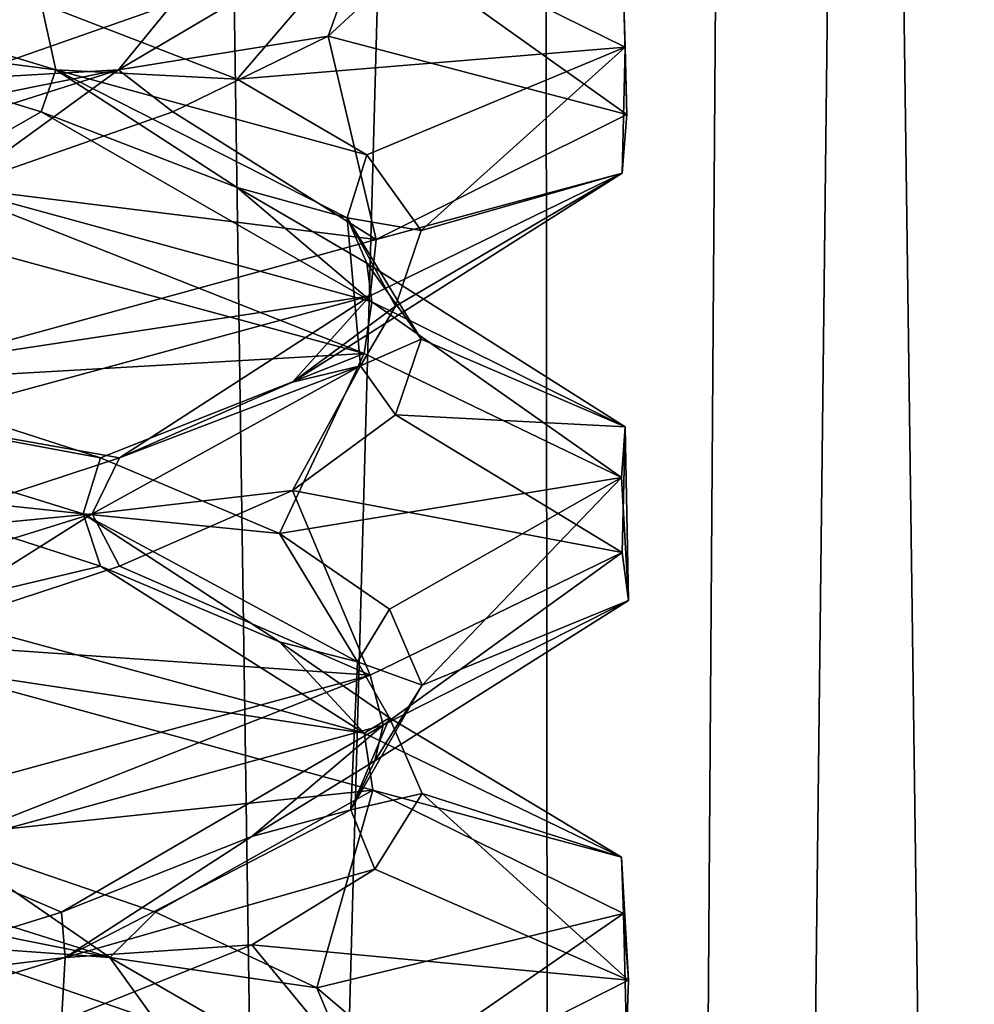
# Model space of a CAD drawing. Header units: millimetres. Extents: x -36.5 to 36.5, y -8.8 to 41.6.
# Tile 187 of 256: x 0.8 to 1.9, y 20.6 to 21.7. Entities that reach past the tile are written whole.
import ezdxf

# ---------------------------------------------------------------- set-up
doc = ezdxf.new("R2010")
doc.units = ezdxf.units.MM
doc.header["$LTSCALE"] = 65.185185
for name, color, linetype in [('160', 7, 'CONTINUOUS'), ('181', 7, 'CONTINUOUS'), ('182', 7, 'CONTINUOUS'), ('183', 7, 'CONTINUOUS'), ('193', 7, 'CONTINUOUS'), ('194', 7, 'CONTINUOUS'), ('195', 7, 'CONTINUOUS'), ('20', 7, 'CONTINUOUS'), ('205', 7, 'CONTINUOUS'), ('206', 7, 'CONTINUOUS'), ('207', 7, 'CONTINUOUS'), ('21', 7, 'CONTINUOUS'), ('22', 7, 'CONTINUOUS'), ('226', 7, 'CONTINUOUS'), ('227', 7, 'CONTINUOUS'), ('228', 7, 'CONTINUOUS'), ('32', 7, 'CONTINUOUS'), ('321', 7, 'CONTINUOUS'), ('33', 7, 'CONTINUOUS'), ('34', 7, 'CONTINUOUS'), ('44', 7, 'CONTINUOUS'), ('45', 7, 'CONTINUOUS'), ('46', 7, 'CONTINUOUS'), ('548', 7, 'CONTINUOUS'), ('553', 7, 'CONTINUOUS'), ('65', 7, 'CONTINUOUS'), ('66', 7, 'CONTINUOUS'), ('67', 7, 'CONTINUOUS')]:
    doc.layers.add(name, color=color, linetype=linetype)

msp = doc.modelspace()

# ---------------------------------------------------------------- linework, layer by layer
at = {"layer": '160', "color": 7, "linetype": 'Continuous'}
for points in [[(1.4612, 21.7726, 10.6609), (1.463, 21.7084, 10.6689), (1.1709, 21.8524, 10.0624), (1.4612, 21.7726, 10.6609)], [(1.4612, 21.7726, 10.6609), (1.4648, 21.6309, 11.323), (1.463, 21.7084, 10.6689), (1.4612, 21.7726, 10.6609)], [(1.4648, 21.6309, 11.323), (1.4595, 21.5634, 11.3462), (1.463, 21.7084, 10.6689), (1.4648, 21.6309, 11.323)], [(1.4648, 21.6309, 11.323), (1.1759, 21.4868, 11.9313), (1.4595, 21.5634, 11.3462), (1.4648, 21.6309, 11.323)], [(1.1622, 21.3554, 10.0517), (0.643, 21.4965, 9.6448), (0.6538, 21.5564, 9.65), (1.1622, 21.3554, 10.0517)], [(1.1622, 21.3554, 10.0517), (0.6538, 21.5564, 9.65), (1.1709, 21.4149, 10.0624), (1.1622, 21.3554, 10.0517)], [(1.1759, 21.4868, 11.9313), (1.1692, 21.422, 11.9397), (1.4595, 21.5634, 11.3462), (1.1759, 21.4868, 11.9313)], [(1.1759, 21.4868, 11.9313), (0.6565, 21.3442, 12.3487), (1.1692, 21.422, 11.9397), (1.1759, 21.4868, 11.9313)], [(0.6565, 21.3442, 12.3487), (0.6396, 21.2777, 12.3568), (1.1692, 21.422, 11.9397), (0.6565, 21.3442, 12.3487)], [(1.4588, 21.2123, 10.6507), (1.1622, 21.3554, 10.0517), (1.1709, 21.4149, 10.0624), (1.4588, 21.2123, 10.6507)], [(1.4588, 21.2123, 10.6507), (1.1709, 21.4149, 10.0624), (1.463, 21.2709, 10.6689), (1.4588, 21.2123, 10.6507)], [(1.467, 21.0706, 11.3127), (1.4588, 21.2123, 10.6507), (1.463, 21.2709, 10.6689), (1.467, 21.0706, 11.3127)], [(1.467, 21.0706, 11.3127), (1.463, 21.2709, 10.6689), (1.4595, 21.1259, 11.3462), (1.467, 21.0706, 11.3127)], [(1.1841, 20.9271, 11.9208), (1.4595, 21.1259, 11.3462), (1.1692, 20.9845, 11.9397), (1.1841, 20.9271, 11.9208)], [(1.1841, 20.9271, 11.9208), (1.467, 21.0706, 11.3127), (1.4595, 21.1259, 11.3462), (1.1841, 20.9271, 11.9208)], [(0.6509, 20.9946, 9.6486), (0.643, 21.059, 9.6448), (1.1622, 20.9179, 10.0517), (0.6509, 20.9946, 9.6486)], [(1.1722, 20.852, 10.0641), (0.6509, 20.9946, 9.6486), (1.1622, 20.9179, 10.0517), (1.1722, 20.852, 10.0641)], [(0.6514, 20.7805, 12.3512), (1.1692, 20.9845, 11.9397), (0.6396, 20.8402, 12.3568), (0.6514, 20.7805, 12.3512)], [(0.6514, 20.7805, 12.3512), (1.1841, 20.9271, 11.9208), (1.1692, 20.9845, 11.9397), (0.6514, 20.7805, 12.3512)], [(1.1722, 20.852, 10.0641), (1.1622, 20.9179, 10.0517), (1.4588, 20.7748, 10.6507), (1.1722, 20.852, 10.0641)], [(1.4612, 20.71, 10.6612), (1.1722, 20.852, 10.0641), (1.4588, 20.7748, 10.6507), (1.4612, 20.71, 10.6612)], [(1.4612, 20.71, 10.6612), (1.4588, 20.7748, 10.6507), (1.467, 20.6331, 11.3127), (1.4612, 20.71, 10.6612)], [(1.4645, 20.5681, 11.3245), (1.4612, 20.71, 10.6612), (1.467, 20.6331, 11.3127), (1.4645, 20.5681, 11.3245)], [(1.4645, 20.5681, 11.3245), (1.467, 20.6331, 11.3127), (1.1841, 20.4896, 11.9208), (1.4645, 20.5681, 11.3245)]]:
    msp.add_3dface(points, dxfattribs=at)
at = {"layer": '181', "color": 7, "linetype": 'Continuous'}
for points in [[(1.2156, 21.8086, -10.8168), (1.1206, 21.7213, -10.4944), (1.4648, 21.6309, -10.677), (1.2156, 21.8086, -10.8168)], [(1.4612, 21.7726, -11.3391), (1.2156, 21.8086, -10.8168), (1.4648, 21.6309, -10.677), (1.4612, 21.7726, -11.3391)], [(1.1206, 21.7213, -10.4944), (0.9417, 21.634, -10.2098), (1.1759, 21.4868, -10.0687), (1.1206, 21.7213, -10.4944)], [(1.4648, 21.6309, -10.677), (1.1206, 21.7213, -10.4944), (1.1759, 21.4868, -10.0687), (1.4648, 21.6309, -10.677)], [(0.9417, 21.634, -10.2098), (0.6925, 21.5467, -9.9842), (1.1759, 21.4868, -10.0687), (0.9417, 21.634, -10.2098)], [(1.1759, 21.4868, -10.0687), (0.6925, 21.5467, -9.9842), (0.6565, 21.3442, -9.6513), (1.1759, 21.4868, -10.0687)]]:
    msp.add_3dface(points, dxfattribs=at)
at = {"layer": '182', "color": 7, "linetype": 'Continuous'}
for points in [[(0.879, 21.6823, -10.1929), (1.1206, 21.7213, -10.4944), (1.1678, 21.8529, -10.7547), (0.879, 21.6823, -10.1929)], [(0.879, 21.6823, -10.1929), (1.1678, 21.8529, -10.7547), (0.9417, 21.759, -10.2098), (0.879, 21.6823, -10.1929)], [(1.1206, 21.7213, -10.4944), (1.2156, 21.8086, -10.8168), (1.1678, 21.8529, -10.7547), (1.1206, 21.7213, -10.4944)], [(0.6925, 21.6717, -9.9842), (0.879, 21.6823, -10.1929), (0.9417, 21.759, -10.2098), (0.6925, 21.6717, -9.9842)], [(0.9417, 21.634, -10.2098), (1.1206, 21.7213, -10.4944), (0.879, 21.6823, -10.1929), (0.9417, 21.634, -10.2098)], [(0.3438, 21.5118, -9.8573), (0.6925, 21.5467, -9.9842), (0.879, 21.6823, -10.1929), (0.3438, 21.5118, -9.8573)], [(0.3438, 21.5118, -9.8573), (0.879, 21.6823, -10.1929), (0.3915, 21.5844, -9.8346), (0.3438, 21.5118, -9.8573)], [(0.3915, 21.5844, -9.8346), (0.879, 21.6823, -10.1929), (0.6925, 21.6717, -9.9842), (0.3915, 21.5844, -9.8346)], [(0.6925, 21.5467, -9.9842), (0.9417, 21.634, -10.2098), (0.879, 21.6823, -10.1929), (0.6925, 21.5467, -9.9842)]]:
    msp.add_3dface(points, dxfattribs=at)
at = {"layer": '183', "color": 7, "linetype": 'Continuous'}
msp.add_3dface([(0.6925, 21.6717, -9.9842), (0.9417, 21.759, -10.2098), (0.6565, 21.7817, -9.6513), (0.6925, 21.6717, -9.9842)], dxfattribs=at)
at = {"layer": '193', "color": 7, "linetype": 'Continuous'}
msp.add_3dface([(0.667, 20.6737, -12.0327), (0.9218, 20.5864, -11.8135), (0.6509, 20.5571, -12.3514), (0.667, 20.6737, -12.0327)], dxfattribs=at)
at = {"layer": '194', "color": 7, "linetype": 'Continuous'}
for points in [[(0.8691, 20.6591, -11.8177), (0.3624, 20.761, -12.1747), (0.3298, 20.8296, -12.1468), (0.8691, 20.6591, -11.8177)], [(0.8691, 20.6591, -11.8177), (0.3298, 20.8296, -12.1468), (0.667, 20.7987, -12.0327), (0.8691, 20.6591, -11.8177)], [(0.9218, 20.7114, -11.8135), (0.8691, 20.6591, -11.8177), (0.667, 20.7987, -12.0327), (0.9218, 20.7114, -11.8135)], [(0.667, 20.6737, -12.0327), (0.3624, 20.761, -12.1747), (0.8691, 20.6591, -11.8177), (0.667, 20.6737, -12.0327)], [(1.1076, 20.6241, -11.5334), (0.8691, 20.6591, -11.8177), (0.9218, 20.7114, -11.8135), (1.1076, 20.6241, -11.5334)], [(0.9218, 20.5864, -11.8135), (0.667, 20.6737, -12.0327), (0.8691, 20.6591, -11.8177), (0.9218, 20.5864, -11.8135)], [(1.1647, 20.4885, -11.2595), (0.9218, 20.5864, -11.8135), (0.8691, 20.6591, -11.8177), (1.1647, 20.4885, -11.2595)], [(1.1647, 20.4885, -11.2595), (0.8691, 20.6591, -11.8177), (1.1076, 20.6241, -11.5334), (1.1647, 20.4885, -11.2595)], [(1.2107, 20.5368, -11.2135), (1.1647, 20.4885, -11.2595), (1.1076, 20.6241, -11.5334), (1.2107, 20.5368, -11.2135)]]:
    msp.add_3dface(points, dxfattribs=at)
at = {"layer": '195', "color": 7, "linetype": 'Continuous'}
for points in [[(1.1722, 20.852, -11.9359), (0.667, 20.7987, -12.0327), (0.6509, 20.9946, -12.3514), (1.1722, 20.852, -11.9359)], [(0.9218, 20.7114, -11.8135), (0.667, 20.7987, -12.0327), (1.1722, 20.852, -11.9359), (0.9218, 20.7114, -11.8135)], [(1.1076, 20.6241, -11.5334), (0.9218, 20.7114, -11.8135), (1.1722, 20.852, -11.9359), (1.1076, 20.6241, -11.5334)], [(1.4612, 20.71, -11.3388), (1.1076, 20.6241, -11.5334), (1.1722, 20.852, -11.9359), (1.4612, 20.71, -11.3388)], [(1.2107, 20.5368, -11.2135), (1.1076, 20.6241, -11.5334), (1.4612, 20.71, -11.3388), (1.2107, 20.5368, -11.2135)], [(1.4645, 20.5681, -10.6755), (1.2107, 20.5368, -11.2135), (1.4612, 20.71, -11.3388), (1.4645, 20.5681, -10.6755)]]:
    msp.add_3dface(points, dxfattribs=at)
at = {"layer": '20', "color": 7, "linetype": 'Continuous'}
for points in [[(1.2156, 21.8086, 11.1832), (1.1206, 21.7213, 11.5056), (1.4648, 21.6309, 11.323), (1.2156, 21.8086, 11.1832)], [(1.4612, 21.7726, 10.6609), (1.2156, 21.8086, 11.1832), (1.4648, 21.6309, 11.323), (1.4612, 21.7726, 10.6609)], [(1.1206, 21.7213, 11.5056), (0.9417, 21.634, 11.7902), (1.1759, 21.4868, 11.9313), (1.1206, 21.7213, 11.5056)], [(1.4648, 21.6309, 11.323), (1.1206, 21.7213, 11.5056), (1.1759, 21.4868, 11.9313), (1.4648, 21.6309, 11.323)], [(0.9417, 21.634, 11.7902), (0.6925, 21.5467, 12.0158), (1.1759, 21.4868, 11.9313), (0.9417, 21.634, 11.7902)], [(1.1759, 21.4868, 11.9313), (0.6925, 21.5467, 12.0158), (0.6565, 21.3442, 12.3487), (1.1759, 21.4868, 11.9313)]]:
    msp.add_3dface(points, dxfattribs=at)
at = {"layer": '205', "color": 7, "linetype": 'Continuous'}
for points in [[(0.5879, 21.1975, -12.0797), (0.8584, 21.1102, -11.8801), (0.643, 21.059, -12.3552), (0.5879, 21.1975, -12.0797)], [(0.643, 21.059, -12.3552), (0.8584, 21.1102, -11.8801), (1.1622, 20.9179, -11.9483), (0.643, 21.059, -12.3552)], [(0.8584, 21.1102, -11.8801), (1.0647, 21.0229, -11.6147), (1.1622, 20.9179, -11.9483), (0.8584, 21.1102, -11.8801)], [(1.0647, 21.0229, -11.6147), (1.1914, 20.9356, -11.3034), (1.1622, 20.9179, -11.9483), (1.0647, 21.0229, -11.6147)], [(1.1622, 20.9179, -11.9483), (1.1914, 20.9356, -11.3034), (1.4588, 20.7748, -11.3493), (1.1622, 20.9179, -11.9483)], [(1.1914, 20.9356, -11.3034), (1.229, 20.8483, -10.9694), (1.4588, 20.7748, -11.3493), (1.1914, 20.9356, -11.3034)], [(1.229, 20.8483, -10.9694), (1.1747, 20.761, -10.6376), (1.467, 20.6331, -10.6873), (1.229, 20.8483, -10.9694)], [(1.4588, 20.7748, -11.3493), (1.229, 20.8483, -10.9694), (1.467, 20.6331, -10.6873), (1.4588, 20.7748, -11.3493)], [(1.1747, 20.761, -10.6376), (1.0327, 20.6737, -10.333), (1.467, 20.6331, -10.6873), (1.1747, 20.761, -10.6376)], [(1.0327, 20.6737, -10.333), (0.8135, 20.5864, -10.0782), (1.1841, 20.4896, -10.0792), (1.0327, 20.6737, -10.333)], [(1.467, 20.6331, -10.6873), (1.0327, 20.6737, -10.333), (1.1841, 20.4896, -10.0792), (1.467, 20.6331, -10.6873)]]:
    msp.add_3dface(points, dxfattribs=at)
at = {"layer": '206', "color": 7, "linetype": 'Continuous'}
for points in [[(0.8386, 21.1707, -11.8489), (0.5879, 21.1975, -12.0797), (0.2877, 21.3412, -12.1581), (0.8386, 21.1707, -11.8489)], [(0.8386, 21.1707, -11.8489), (0.2877, 21.3412, -12.1581), (0.8584, 21.2352, -11.8801), (0.8386, 21.1707, -11.8489)], [(0.8584, 21.2352, -11.8801), (0.2877, 21.3412, -12.1581), (0.5879, 21.3225, -12.0797), (0.8584, 21.2352, -11.8801)], [(1.0647, 21.1479, -11.6147), (0.8386, 21.1707, -11.8489), (0.8584, 21.2352, -11.8801), (1.0647, 21.1479, -11.6147)], [(0.8584, 21.1102, -11.8801), (0.5879, 21.1975, -12.0797), (0.8386, 21.1707, -11.8489), (0.8584, 21.1102, -11.8801)], [(1.0647, 21.0229, -11.6147), (0.8584, 21.1102, -11.8801), (0.8386, 21.1707, -11.8489), (1.0647, 21.0229, -11.6147)], [(1.1545, 21.0001, -11.3018), (1.0647, 21.0229, -11.6147), (0.8386, 21.1707, -11.8489), (1.1545, 21.0001, -11.3018)], [(1.1545, 21.0001, -11.3018), (0.8386, 21.1707, -11.8489), (1.0647, 21.1479, -11.6147), (1.1545, 21.0001, -11.3018)], [(1.1914, 21.0606, -11.3034), (1.1545, 21.0001, -11.3018), (1.0647, 21.1479, -11.6147), (1.1914, 21.0606, -11.3034)], [(1.229, 20.9733, -10.9694), (1.1545, 21.0001, -11.3018), (1.1914, 21.0606, -11.3034), (1.229, 20.9733, -10.9694)], [(1.1914, 20.9356, -11.3034), (1.0647, 21.0229, -11.6147), (1.1545, 21.0001, -11.3018), (1.1914, 20.9356, -11.3034)], [(1.1468, 20.8296, -10.6702), (1.1914, 20.9356, -11.3034), (1.1545, 21.0001, -11.3018), (1.1468, 20.8296, -10.6702)], [(1.1468, 20.8296, -10.6702), (1.1545, 21.0001, -11.3018), (1.229, 20.9733, -10.9694), (1.1468, 20.8296, -10.6702)], [(1.1747, 20.886, -10.6376), (1.1468, 20.8296, -10.6702), (1.229, 20.9733, -10.9694), (1.1747, 20.886, -10.6376)], [(1.229, 20.8483, -10.9694), (1.1914, 20.9356, -11.3034), (1.1468, 20.8296, -10.6702), (1.229, 20.8483, -10.9694)], [(1.0327, 20.7987, -10.333), (1.1468, 20.8296, -10.6702), (1.1747, 20.886, -10.6376), (1.0327, 20.7987, -10.333)], [(1.1747, 20.761, -10.6376), (1.229, 20.8483, -10.9694), (1.1468, 20.8296, -10.6702), (1.1747, 20.761, -10.6376)], [(0.8177, 20.6591, -10.1309), (1.1747, 20.761, -10.6376), (1.1468, 20.8296, -10.6702), (0.8177, 20.6591, -10.1309)], [(0.8177, 20.6591, -10.1309), (1.1468, 20.8296, -10.6702), (1.0327, 20.7987, -10.333), (0.8177, 20.6591, -10.1309)], [(0.8135, 20.7114, -10.0782), (0.8177, 20.6591, -10.1309), (1.0327, 20.7987, -10.333), (0.8135, 20.7114, -10.0782)], [(1.0327, 20.6737, -10.333), (1.1747, 20.761, -10.6376), (0.8177, 20.6591, -10.1309), (1.0327, 20.6737, -10.333)], [(0.5334, 20.6241, -9.8924), (0.8177, 20.6591, -10.1309), (0.8135, 20.7114, -10.0782), (0.5334, 20.6241, -9.8924)], [(0.8135, 20.5864, -10.0782), (1.0327, 20.6737, -10.333), (0.8177, 20.6591, -10.1309), (0.8135, 20.5864, -10.0782)], [(0.2595, 20.4885, -9.8353), (0.8135, 20.5864, -10.0782), (0.8177, 20.6591, -10.1309), (0.2595, 20.4885, -9.8353)], [(0.2595, 20.4885, -9.8353), (0.8177, 20.6591, -10.1309), (0.5334, 20.6241, -9.8924), (0.2595, 20.4885, -9.8353)]]:
    msp.add_3dface(points, dxfattribs=at)
at = {"layer": '207', "color": 7, "linetype": 'Continuous'}
for points in [[(1.1622, 21.3554, -11.9483), (0.5879, 21.3225, -12.0797), (0.643, 21.4965, -12.3552), (1.1622, 21.3554, -11.9483)], [(0.8584, 21.2352, -11.8801), (0.5879, 21.3225, -12.0797), (1.1622, 21.3554, -11.9483), (0.8584, 21.2352, -11.8801)], [(1.0647, 21.1479, -11.6147), (0.8584, 21.2352, -11.8801), (1.1622, 21.3554, -11.9483), (1.0647, 21.1479, -11.6147)], [(1.4588, 21.2123, -11.3493), (1.0647, 21.1479, -11.6147), (1.1622, 21.3554, -11.9483), (1.4588, 21.2123, -11.3493)], [(1.1914, 21.0606, -11.3034), (1.0647, 21.1479, -11.6147), (1.4588, 21.2123, -11.3493), (1.1914, 21.0606, -11.3034)], [(1.229, 20.9733, -10.9694), (1.1914, 21.0606, -11.3034), (1.4588, 21.2123, -11.3493), (1.229, 20.9733, -10.9694)], [(1.467, 21.0706, -10.6873), (1.229, 20.9733, -10.9694), (1.4588, 21.2123, -11.3493), (1.467, 21.0706, -10.6873)], [(1.1747, 20.886, -10.6376), (1.229, 20.9733, -10.9694), (1.467, 21.0706, -10.6873), (1.1747, 20.886, -10.6376)], [(1.1841, 20.9271, -10.0792), (1.1747, 20.886, -10.6376), (1.467, 21.0706, -10.6873), (1.1841, 20.9271, -10.0792)], [(0.6514, 20.7805, -9.6488), (0.8135, 20.7114, -10.0782), (1.1841, 20.9271, -10.0792), (0.6514, 20.7805, -9.6488)], [(0.8135, 20.7114, -10.0782), (1.0327, 20.7987, -10.333), (1.1841, 20.9271, -10.0792), (0.8135, 20.7114, -10.0782)], [(1.0327, 20.7987, -10.333), (1.1747, 20.886, -10.6376), (1.1841, 20.9271, -10.0792), (1.0327, 20.7987, -10.333)], [(0.5334, 20.6241, -9.8924), (0.8135, 20.7114, -10.0782), (0.6514, 20.7805, -9.6488), (0.5334, 20.6241, -9.8924)]]:
    msp.add_3dface(points, dxfattribs=at)
at = {"layer": '21', "color": 7, "linetype": 'Continuous'}
for points in [[(0.879, 21.6823, 11.8071), (1.1206, 21.7213, 11.5056), (1.1678, 21.8529, 11.2453), (0.879, 21.6823, 11.8071)], [(0.879, 21.6823, 11.8071), (1.1678, 21.8529, 11.2453), (0.9417, 21.759, 11.7902), (0.879, 21.6823, 11.8071)], [(1.1206, 21.7213, 11.5056), (1.2156, 21.8086, 11.1832), (1.1678, 21.8529, 11.2453), (1.1206, 21.7213, 11.5056)], [(0.6925, 21.6717, 12.0158), (0.879, 21.6823, 11.8071), (0.9417, 21.759, 11.7902), (0.6925, 21.6717, 12.0158)], [(0.9417, 21.634, 11.7902), (1.1206, 21.7213, 11.5056), (0.879, 21.6823, 11.8071), (0.9417, 21.634, 11.7902)], [(0.3438, 21.5118, 12.1427), (0.6925, 21.5467, 12.0158), (0.879, 21.6823, 11.8071), (0.3438, 21.5118, 12.1427)], [(0.3438, 21.5118, 12.1427), (0.879, 21.6823, 11.8071), (0.3915, 21.5844, 12.1654), (0.3438, 21.5118, 12.1427)], [(0.3915, 21.5844, 12.1654), (0.879, 21.6823, 11.8071), (0.6925, 21.6717, 12.0158), (0.3915, 21.5844, 12.1654)], [(0.6925, 21.5467, 12.0158), (0.9417, 21.634, 11.7902), (0.879, 21.6823, 11.8071), (0.6925, 21.5467, 12.0158)]]:
    msp.add_3dface(points, dxfattribs=at)
at = {"layer": '22', "color": 7, "linetype": 'Continuous'}
msp.add_3dface([(0.6925, 21.6717, 12.0158), (0.9417, 21.759, 11.7902), (0.6565, 21.7817, 12.3487), (0.6925, 21.6717, 12.0158)], dxfattribs=at)
at = {"layer": '226', "color": 7, "linetype": 'Continuous'}
for points in [[(0.5056, 21.7213, -12.1206), (0.7902, 21.634, -11.9417), (0.6538, 21.5564, -12.35), (0.5056, 21.7213, -12.1206)], [(0.6538, 21.5564, -12.35), (0.7902, 21.634, -11.9417), (1.1709, 21.4149, -11.9376), (0.6538, 21.5564, -12.35)], [(0.7902, 21.634, -11.9417), (1.0158, 21.5467, -11.6925), (1.1709, 21.4149, -11.9376), (0.7902, 21.634, -11.9417)], [(1.0158, 21.5467, -11.6925), (1.1654, 21.4594, -11.3915), (1.1709, 21.4149, -11.9376), (1.0158, 21.5467, -11.6925)], [(1.1654, 21.4594, -11.3915), (1.2278, 21.3721, -11.0613), (1.463, 21.2709, -11.3311), (1.1654, 21.4594, -11.3915)], [(1.1709, 21.4149, -11.9376), (1.1654, 21.4594, -11.3915), (1.463, 21.2709, -11.3311), (1.1709, 21.4149, -11.9376)], [(1.2278, 21.3721, -11.0613), (1.1985, 21.2848, -10.7264), (1.463, 21.2709, -11.3311), (1.2278, 21.3721, -11.0613)], [(1.1985, 21.2848, -10.7264), (1.0797, 21.1975, -10.4121), (1.4595, 21.1259, -10.6538), (1.1985, 21.2848, -10.7264)], [(1.463, 21.2709, -11.3311), (1.1985, 21.2848, -10.7264), (1.4595, 21.1259, -10.6538), (1.463, 21.2709, -11.3311)], [(1.0797, 21.1975, -10.4121), (0.8801, 21.1102, -10.1416), (1.1692, 20.9845, -10.0603), (1.0797, 21.1975, -10.4121)], [(1.4595, 21.1259, -10.6538), (1.0797, 21.1975, -10.4121), (1.1692, 20.9845, -10.0603), (1.4595, 21.1259, -10.6538)], [(0.8801, 21.1102, -10.1416), (0.6147, 21.0229, -9.9353), (1.1692, 20.9845, -10.0603), (0.8801, 21.1102, -10.1416)], [(1.1692, 20.9845, -10.0603), (0.6147, 21.0229, -9.9353), (0.6396, 20.8402, -9.6432), (1.1692, 20.9845, -10.0603)]]:
    msp.add_3dface(points, dxfattribs=at)
at = {"layer": '227', "color": 7, "linetype": 'Continuous'}
for points in [[(0.8071, 21.6823, -11.879), (0.5056, 21.7213, -12.1206), (0.2453, 21.8529, -12.1678), (0.8071, 21.6823, -11.879)], [(0.8071, 21.6823, -11.879), (0.2453, 21.8529, -12.1678), (0.7902, 21.759, -11.9417), (0.8071, 21.6823, -11.879)], [(1.0158, 21.6717, -11.6925), (0.8071, 21.6823, -11.879), (0.7902, 21.759, -11.9417), (1.0158, 21.6717, -11.6925)], [(0.7902, 21.634, -11.9417), (0.5056, 21.7213, -12.1206), (0.8071, 21.6823, -11.879), (0.7902, 21.634, -11.9417)], [(1.0158, 21.5467, -11.6925), (0.7902, 21.634, -11.9417), (0.8071, 21.6823, -11.879), (1.0158, 21.5467, -11.6925)], [(1.1427, 21.5118, -11.3438), (1.0158, 21.5467, -11.6925), (0.8071, 21.6823, -11.879), (1.1427, 21.5118, -11.3438)], [(1.1427, 21.5118, -11.3438), (0.8071, 21.6823, -11.879), (1.1654, 21.5844, -11.3915), (1.1427, 21.5118, -11.3438)], [(1.1654, 21.5844, -11.3915), (0.8071, 21.6823, -11.879), (1.0158, 21.6717, -11.6925), (1.1654, 21.5844, -11.3915)], [(1.2278, 21.4971, -11.0613), (1.1427, 21.5118, -11.3438), (1.1654, 21.5844, -11.3915), (1.2278, 21.4971, -11.0613)], [(1.1654, 21.4594, -11.3915), (1.0158, 21.5467, -11.6925), (1.1427, 21.5118, -11.3438), (1.1654, 21.4594, -11.3915)], [(1.2278, 21.3721, -11.0613), (1.1654, 21.4594, -11.3915), (1.1427, 21.5118, -11.3438), (1.2278, 21.3721, -11.0613)], [(1.1581, 21.3412, -10.7123), (1.2278, 21.3721, -11.0613), (1.1427, 21.5118, -11.3438), (1.1581, 21.3412, -10.7123)], [(1.1581, 21.3412, -10.7123), (1.1427, 21.5118, -11.3438), (1.1985, 21.4098, -10.7264), (1.1581, 21.3412, -10.7123)], [(1.1985, 21.4098, -10.7264), (1.1427, 21.5118, -11.3438), (1.2278, 21.4971, -11.0613), (1.1985, 21.4098, -10.7264)], [(1.0797, 21.3225, -10.4121), (1.1581, 21.3412, -10.7123), (1.1985, 21.4098, -10.7264), (1.0797, 21.3225, -10.4121)], [(1.1985, 21.2848, -10.7264), (1.2278, 21.3721, -11.0613), (1.1581, 21.3412, -10.7123), (1.1985, 21.2848, -10.7264)], [(0.8489, 21.1707, -10.1614), (1.0797, 21.1975, -10.4121), (1.1581, 21.3412, -10.7123), (0.8489, 21.1707, -10.1614)], [(0.8489, 21.1707, -10.1614), (1.1581, 21.3412, -10.7123), (0.8801, 21.2352, -10.1416), (0.8489, 21.1707, -10.1614)], [(0.8801, 21.2352, -10.1416), (1.1581, 21.3412, -10.7123), (1.0797, 21.3225, -10.4121), (0.8801, 21.2352, -10.1416)], [(1.0797, 21.1975, -10.4121), (1.1985, 21.2848, -10.7264), (1.1581, 21.3412, -10.7123), (1.0797, 21.1975, -10.4121)], [(0.6147, 21.1479, -9.9353), (0.8489, 21.1707, -10.1614), (0.8801, 21.2352, -10.1416), (0.6147, 21.1479, -9.9353)], [(0.8801, 21.1102, -10.1416), (1.0797, 21.1975, -10.4121), (0.8489, 21.1707, -10.1614), (0.8801, 21.1102, -10.1416)], [(0.3018, 21.0001, -9.8455), (0.6147, 21.0229, -9.9353), (0.8489, 21.1707, -10.1614), (0.3018, 21.0001, -9.8455)], [(0.3018, 21.0001, -9.8455), (0.8489, 21.1707, -10.1614), (0.6147, 21.1479, -9.9353), (0.3018, 21.0001, -9.8455)], [(0.6147, 21.0229, -9.9353), (0.8801, 21.1102, -10.1416), (0.8489, 21.1707, -10.1614), (0.6147, 21.0229, -9.9353)]]:
    msp.add_3dface(points, dxfattribs=at)
at = {"layer": '228', "color": 7, "linetype": 'Continuous'}
for points in [[(1.0158, 21.6717, -11.6925), (0.7902, 21.759, -11.9417), (1.1709, 21.8524, -11.9376), (1.0158, 21.6717, -11.6925)], [(1.463, 21.7084, -11.3311), (1.0158, 21.6717, -11.6925), (1.1709, 21.8524, -11.9376), (1.463, 21.7084, -11.3311)], [(1.1654, 21.5844, -11.3915), (1.0158, 21.6717, -11.6925), (1.463, 21.7084, -11.3311), (1.1654, 21.5844, -11.3915)], [(1.2278, 21.4971, -11.0613), (1.1654, 21.5844, -11.3915), (1.463, 21.7084, -11.3311), (1.2278, 21.4971, -11.0613)], [(1.4595, 21.5634, -10.6538), (1.2278, 21.4971, -11.0613), (1.463, 21.7084, -11.3311), (1.4595, 21.5634, -10.6538)], [(1.0797, 21.3225, -10.4121), (1.1985, 21.4098, -10.7264), (1.4595, 21.5634, -10.6538), (1.0797, 21.3225, -10.4121)], [(1.1692, 21.422, -10.0603), (1.0797, 21.3225, -10.4121), (1.4595, 21.5634, -10.6538), (1.1692, 21.422, -10.0603)], [(1.1985, 21.4098, -10.7264), (1.2278, 21.4971, -11.0613), (1.4595, 21.5634, -10.6538), (1.1985, 21.4098, -10.7264)], [(0.6396, 21.2777, -9.6432), (0.8801, 21.2352, -10.1416), (1.1692, 21.422, -10.0603), (0.6396, 21.2777, -9.6432)], [(0.8801, 21.2352, -10.1416), (1.0797, 21.3225, -10.4121), (1.1692, 21.422, -10.0603), (0.8801, 21.2352, -10.1416)], [(0.6147, 21.1479, -9.9353), (0.8801, 21.2352, -10.1416), (0.6396, 21.2777, -9.6432), (0.6147, 21.1479, -9.9353)]]:
    msp.add_3dface(points, dxfattribs=at)
at = {"layer": '32', "color": 7, "linetype": 'Continuous'}
msp.add_3dface([(0.667, 20.6737, 9.9673), (0.9218, 20.5864, 10.1865), (0.6509, 20.5571, 9.6486), (0.667, 20.6737, 9.9673)], dxfattribs=at)
at = {"layer": '321', "color": 7, "linetype": 'Continuous'}
for points in [[(1.4612, 21.7726, -11.3391), (1.463, 21.7084, -11.3311), (1.1709, 21.8524, -11.9376), (1.4612, 21.7726, -11.3391)], [(1.4612, 21.7726, -11.3391), (1.4648, 21.6309, -10.677), (1.463, 21.7084, -11.3311), (1.4612, 21.7726, -11.3391)], [(1.4648, 21.6309, -10.677), (1.4595, 21.5634, -10.6538), (1.463, 21.7084, -11.3311), (1.4648, 21.6309, -10.677)], [(1.4648, 21.6309, -10.677), (1.1759, 21.4868, -10.0687), (1.4595, 21.5634, -10.6538), (1.4648, 21.6309, -10.677)], [(1.1622, 21.3554, -11.9483), (0.643, 21.4965, -12.3552), (0.6538, 21.5564, -12.35), (1.1622, 21.3554, -11.9483)], [(1.1622, 21.3554, -11.9483), (0.6538, 21.5564, -12.35), (1.1709, 21.4149, -11.9376), (1.1622, 21.3554, -11.9483)], [(1.1759, 21.4868, -10.0687), (1.1692, 21.422, -10.0603), (1.4595, 21.5634, -10.6538), (1.1759, 21.4868, -10.0687)], [(1.1759, 21.4868, -10.0687), (0.6565, 21.3442, -9.6513), (1.1692, 21.422, -10.0603), (1.1759, 21.4868, -10.0687)], [(0.6565, 21.3442, -9.6513), (0.6396, 21.2777, -9.6432), (1.1692, 21.422, -10.0603), (0.6565, 21.3442, -9.6513)], [(1.4588, 21.2123, -11.3493), (1.1622, 21.3554, -11.9483), (1.1709, 21.4149, -11.9376), (1.4588, 21.2123, -11.3493)], [(1.4588, 21.2123, -11.3493), (1.1709, 21.4149, -11.9376), (1.463, 21.2709, -11.3311), (1.4588, 21.2123, -11.3493)], [(1.467, 21.0706, -10.6873), (1.4588, 21.2123, -11.3493), (1.463, 21.2709, -11.3311), (1.467, 21.0706, -10.6873)], [(1.467, 21.0706, -10.6873), (1.463, 21.2709, -11.3311), (1.4595, 21.1259, -10.6538), (1.467, 21.0706, -10.6873)], [(1.1841, 20.9271, -10.0792), (1.4595, 21.1259, -10.6538), (1.1692, 20.9845, -10.0603), (1.1841, 20.9271, -10.0792)], [(1.1841, 20.9271, -10.0792), (1.467, 21.0706, -10.6873), (1.4595, 21.1259, -10.6538), (1.1841, 20.9271, -10.0792)], [(0.6509, 20.9946, -12.3514), (0.643, 21.059, -12.3552), (1.1622, 20.9179, -11.9483), (0.6509, 20.9946, -12.3514)], [(1.1722, 20.852, -11.9359), (0.6509, 20.9946, -12.3514), (1.1622, 20.9179, -11.9483), (1.1722, 20.852, -11.9359)], [(0.6514, 20.7805, -9.6488), (1.1692, 20.9845, -10.0603), (0.6396, 20.8402, -9.6432), (0.6514, 20.7805, -9.6488)], [(0.6514, 20.7805, -9.6488), (1.1841, 20.9271, -10.0792), (1.1692, 20.9845, -10.0603), (0.6514, 20.7805, -9.6488)], [(1.1722, 20.852, -11.9359), (1.1622, 20.9179, -11.9483), (1.4588, 20.7748, -11.3493), (1.1722, 20.852, -11.9359)], [(1.4612, 20.71, -11.3388), (1.1722, 20.852, -11.9359), (1.4588, 20.7748, -11.3493), (1.4612, 20.71, -11.3388)], [(1.4612, 20.71, -11.3388), (1.4588, 20.7748, -11.3493), (1.467, 20.6331, -10.6873), (1.4612, 20.71, -11.3388)], [(1.4645, 20.5681, -10.6755), (1.4612, 20.71, -11.3388), (1.467, 20.6331, -10.6873), (1.4645, 20.5681, -10.6755)], [(1.4645, 20.5681, -10.6755), (1.467, 20.6331, -10.6873), (1.1841, 20.4896, -10.0792), (1.4645, 20.5681, -10.6755)]]:
    msp.add_3dface(points, dxfattribs=at)
at = {"layer": '33', "color": 7, "linetype": 'Continuous'}
for points in [[(0.8691, 20.6591, 10.1823), (0.3624, 20.761, 9.8253), (0.3298, 20.8296, 9.8532), (0.8691, 20.6591, 10.1823)], [(0.8691, 20.6591, 10.1823), (0.3298, 20.8296, 9.8532), (0.667, 20.7987, 9.9673), (0.8691, 20.6591, 10.1823)], [(0.9218, 20.7114, 10.1865), (0.8691, 20.6591, 10.1823), (0.667, 20.7987, 9.9673), (0.9218, 20.7114, 10.1865)], [(0.667, 20.6737, 9.9673), (0.3624, 20.761, 9.8253), (0.8691, 20.6591, 10.1823), (0.667, 20.6737, 9.9673)], [(1.1076, 20.6241, 10.4666), (0.8691, 20.6591, 10.1823), (0.9218, 20.7114, 10.1865), (1.1076, 20.6241, 10.4666)], [(0.9218, 20.5864, 10.1865), (0.667, 20.6737, 9.9673), (0.8691, 20.6591, 10.1823), (0.9218, 20.5864, 10.1865)], [(1.1647, 20.4885, 10.7405), (0.9218, 20.5864, 10.1865), (0.8691, 20.6591, 10.1823), (1.1647, 20.4885, 10.7405)], [(1.1647, 20.4885, 10.7405), (0.8691, 20.6591, 10.1823), (1.1076, 20.6241, 10.4666), (1.1647, 20.4885, 10.7405)], [(1.2107, 20.5368, 10.7865), (1.1647, 20.4885, 10.7405), (1.1076, 20.6241, 10.4666), (1.2107, 20.5368, 10.7865)]]:
    msp.add_3dface(points, dxfattribs=at)
at = {"layer": '34', "color": 7, "linetype": 'Continuous'}
for points in [[(1.1722, 20.852, 10.0641), (0.667, 20.7987, 9.9673), (0.6509, 20.9946, 9.6486), (1.1722, 20.852, 10.0641)], [(0.9218, 20.7114, 10.1865), (0.667, 20.7987, 9.9673), (1.1722, 20.852, 10.0641), (0.9218, 20.7114, 10.1865)], [(1.1076, 20.6241, 10.4666), (0.9218, 20.7114, 10.1865), (1.1722, 20.852, 10.0641), (1.1076, 20.6241, 10.4666)], [(1.4612, 20.71, 10.6612), (1.1076, 20.6241, 10.4666), (1.1722, 20.852, 10.0641), (1.4612, 20.71, 10.6612)], [(1.2107, 20.5368, 10.7865), (1.1076, 20.6241, 10.4666), (1.4612, 20.71, 10.6612), (1.2107, 20.5368, 10.7865)], [(1.4645, 20.5681, 11.3245), (1.2107, 20.5368, 10.7865), (1.4612, 20.71, 10.6612), (1.4645, 20.5681, 11.3245)]]:
    msp.add_3dface(points, dxfattribs=at)
at = {"layer": '44', "color": 7, "linetype": 'Continuous'}
for points in [[(0.5879, 21.1975, 9.9203), (0.8584, 21.1102, 10.1199), (0.643, 21.059, 9.6448), (0.5879, 21.1975, 9.9203)], [(0.643, 21.059, 9.6448), (0.8584, 21.1102, 10.1199), (1.1622, 20.9179, 10.0517), (0.643, 21.059, 9.6448)], [(0.8584, 21.1102, 10.1199), (1.0647, 21.0229, 10.3853), (1.1622, 20.9179, 10.0517), (0.8584, 21.1102, 10.1199)], [(1.0647, 21.0229, 10.3853), (1.1914, 20.9356, 10.6966), (1.1622, 20.9179, 10.0517), (1.0647, 21.0229, 10.3853)], [(1.1622, 20.9179, 10.0517), (1.1914, 20.9356, 10.6966), (1.4588, 20.7748, 10.6507), (1.1622, 20.9179, 10.0517)], [(1.1914, 20.9356, 10.6966), (1.229, 20.8483, 11.0306), (1.4588, 20.7748, 10.6507), (1.1914, 20.9356, 10.6966)], [(1.229, 20.8483, 11.0306), (1.1747, 20.761, 11.3624), (1.467, 20.6331, 11.3127), (1.229, 20.8483, 11.0306)], [(1.4588, 20.7748, 10.6507), (1.229, 20.8483, 11.0306), (1.467, 20.6331, 11.3127), (1.4588, 20.7748, 10.6507)], [(1.1747, 20.761, 11.3624), (1.0327, 20.6737, 11.667), (1.467, 20.6331, 11.3127), (1.1747, 20.761, 11.3624)], [(1.0327, 20.6737, 11.667), (0.8135, 20.5864, 11.9218), (1.1841, 20.4896, 11.9208), (1.0327, 20.6737, 11.667)], [(1.467, 20.6331, 11.3127), (1.0327, 20.6737, 11.667), (1.1841, 20.4896, 11.9208), (1.467, 20.6331, 11.3127)]]:
    msp.add_3dface(points, dxfattribs=at)
at = {"layer": '45', "color": 7, "linetype": 'Continuous'}
for points in [[(0.8386, 21.1707, 10.1511), (0.5879, 21.1975, 9.9203), (0.2877, 21.3412, 9.8419), (0.8386, 21.1707, 10.1511)], [(0.8386, 21.1707, 10.1511), (0.2877, 21.3412, 9.8419), (0.8584, 21.2352, 10.1199), (0.8386, 21.1707, 10.1511)], [(0.8584, 21.2352, 10.1199), (0.2877, 21.3412, 9.8419), (0.5879, 21.3225, 9.9203), (0.8584, 21.2352, 10.1199)], [(1.0647, 21.1479, 10.3853), (0.8386, 21.1707, 10.1511), (0.8584, 21.2352, 10.1199), (1.0647, 21.1479, 10.3853)], [(0.8584, 21.1102, 10.1199), (0.5879, 21.1975, 9.9203), (0.8386, 21.1707, 10.1511), (0.8584, 21.1102, 10.1199)], [(1.0647, 21.0229, 10.3853), (0.8584, 21.1102, 10.1199), (0.8386, 21.1707, 10.1511), (1.0647, 21.0229, 10.3853)], [(1.1545, 21.0001, 10.6982), (1.0647, 21.0229, 10.3853), (0.8386, 21.1707, 10.1511), (1.1545, 21.0001, 10.6982)], [(1.1545, 21.0001, 10.6982), (0.8386, 21.1707, 10.1511), (1.0647, 21.1479, 10.3853), (1.1545, 21.0001, 10.6982)], [(1.1914, 21.0606, 10.6966), (1.1545, 21.0001, 10.6982), (1.0647, 21.1479, 10.3853), (1.1914, 21.0606, 10.6966)], [(1.229, 20.9733, 11.0306), (1.1545, 21.0001, 10.6982), (1.1914, 21.0606, 10.6966), (1.229, 20.9733, 11.0306)], [(1.1914, 20.9356, 10.6966), (1.0647, 21.0229, 10.3853), (1.1545, 21.0001, 10.6982), (1.1914, 20.9356, 10.6966)], [(1.1468, 20.8296, 11.3298), (1.1914, 20.9356, 10.6966), (1.1545, 21.0001, 10.6982), (1.1468, 20.8296, 11.3298)], [(1.1468, 20.8296, 11.3298), (1.1545, 21.0001, 10.6982), (1.229, 20.9733, 11.0306), (1.1468, 20.8296, 11.3298)], [(1.1747, 20.886, 11.3624), (1.1468, 20.8296, 11.3298), (1.229, 20.9733, 11.0306), (1.1747, 20.886, 11.3624)], [(1.229, 20.8483, 11.0306), (1.1914, 20.9356, 10.6966), (1.1468, 20.8296, 11.3298), (1.229, 20.8483, 11.0306)], [(1.0327, 20.7987, 11.667), (1.1468, 20.8296, 11.3298), (1.1747, 20.886, 11.3624), (1.0327, 20.7987, 11.667)], [(1.1747, 20.761, 11.3624), (1.229, 20.8483, 11.0306), (1.1468, 20.8296, 11.3298), (1.1747, 20.761, 11.3624)], [(0.8177, 20.6591, 11.8691), (1.1747, 20.761, 11.3624), (1.1468, 20.8296, 11.3298), (0.8177, 20.6591, 11.8691)], [(0.8177, 20.6591, 11.8691), (1.1468, 20.8296, 11.3298), (1.0327, 20.7987, 11.667), (0.8177, 20.6591, 11.8691)], [(0.8135, 20.7114, 11.9218), (0.8177, 20.6591, 11.8691), (1.0327, 20.7987, 11.667), (0.8135, 20.7114, 11.9218)], [(1.0327, 20.6737, 11.667), (1.1747, 20.761, 11.3624), (0.8177, 20.6591, 11.8691), (1.0327, 20.6737, 11.667)], [(0.5334, 20.6241, 12.1076), (0.8177, 20.6591, 11.8691), (0.8135, 20.7114, 11.9218), (0.5334, 20.6241, 12.1076)], [(0.8135, 20.5864, 11.9218), (1.0327, 20.6737, 11.667), (0.8177, 20.6591, 11.8691), (0.8135, 20.5864, 11.9218)], [(0.2595, 20.4885, 12.1647), (0.8135, 20.5864, 11.9218), (0.8177, 20.6591, 11.8691), (0.2595, 20.4885, 12.1647)], [(0.2595, 20.4885, 12.1647), (0.8177, 20.6591, 11.8691), (0.5334, 20.6241, 12.1076), (0.2595, 20.4885, 12.1647)]]:
    msp.add_3dface(points, dxfattribs=at)
at = {"layer": '46', "color": 7, "linetype": 'Continuous'}
for points in [[(1.1622, 21.3554, 10.0517), (0.5879, 21.3225, 9.9203), (0.643, 21.4965, 9.6448), (1.1622, 21.3554, 10.0517)], [(0.8584, 21.2352, 10.1199), (0.5879, 21.3225, 9.9203), (1.1622, 21.3554, 10.0517), (0.8584, 21.2352, 10.1199)], [(1.0647, 21.1479, 10.3853), (0.8584, 21.2352, 10.1199), (1.1622, 21.3554, 10.0517), (1.0647, 21.1479, 10.3853)], [(1.4588, 21.2123, 10.6507), (1.0647, 21.1479, 10.3853), (1.1622, 21.3554, 10.0517), (1.4588, 21.2123, 10.6507)], [(1.1914, 21.0606, 10.6966), (1.0647, 21.1479, 10.3853), (1.4588, 21.2123, 10.6507), (1.1914, 21.0606, 10.6966)], [(1.229, 20.9733, 11.0306), (1.1914, 21.0606, 10.6966), (1.4588, 21.2123, 10.6507), (1.229, 20.9733, 11.0306)], [(1.467, 21.0706, 11.3127), (1.229, 20.9733, 11.0306), (1.4588, 21.2123, 10.6507), (1.467, 21.0706, 11.3127)], [(1.1747, 20.886, 11.3624), (1.229, 20.9733, 11.0306), (1.467, 21.0706, 11.3127), (1.1747, 20.886, 11.3624)], [(1.1841, 20.9271, 11.9208), (1.1747, 20.886, 11.3624), (1.467, 21.0706, 11.3127), (1.1841, 20.9271, 11.9208)], [(0.6514, 20.7805, 12.3512), (0.8135, 20.7114, 11.9218), (1.1841, 20.9271, 11.9208), (0.6514, 20.7805, 12.3512)], [(0.8135, 20.7114, 11.9218), (1.0327, 20.7987, 11.667), (1.1841, 20.9271, 11.9208), (0.8135, 20.7114, 11.9218)], [(1.0327, 20.7987, 11.667), (1.1747, 20.886, 11.3624), (1.1841, 20.9271, 11.9208), (1.0327, 20.7987, 11.667)], [(0.5334, 20.6241, 12.1076), (0.8135, 20.7114, 11.9218), (0.6514, 20.7805, 12.3512), (0.5334, 20.6241, 12.1076)]]:
    msp.add_3dface(points, dxfattribs=at)
at = {"layer": '548', "color": 7, "linetype": 'Continuous'}
for points in [[(0, 32.1, 8.15), (0.4782, -3.5, 8.1905), (0.8612, 32.1, 8.2834), (0, 32.1, 8.15)], [(0.4782, -3.5, 8.1905), (1.3826, -3.5, 8.508), (0.8612, 32.1, 8.2834), (0.4782, -3.5, 8.1905)], [(0.8612, 32.1, 8.2834), (1.3826, -3.5, 8.508), (1.6428, 32.1, 8.6712), (0.8612, 32.1, 8.2834)], [(1.3826, -3.5, 8.508), (2.1294, -3.5, 9.1059), (1.6428, 32.1, 8.6712), (1.3826, -3.5, 8.508)], [(1.6428, 32.1, 8.6712), (2.1294, -3.5, 9.1059), (2.2694, 32.1, 9.2761), (1.6428, 32.1, 8.6712)]]:
    msp.add_3dface(points, dxfattribs=at)
at = {"layer": '553', "color": 7, "linetype": 'Continuous'}
for points in [[(1.3655, 28.5993, -8.4984), (0.4834, -3.5, -8.1914), (0.7641, 28.7, -8.2543), (1.3655, 28.5993, -8.4984)], [(1.3965, -3.5, -8.5158), (0.4834, -3.5, -8.1914), (1.3655, 28.5993, -8.4984), (1.3965, -3.5, -8.5158)], [(1.7774, 28.5975, -8.7721), (1.3965, -3.5, -8.5158), (1.3655, 28.5993, -8.4984), (1.7774, 28.5975, -8.7721)], [(2.1349, 28.5937, -9.112), (1.3965, -3.5, -8.5158), (1.7774, 28.5975, -8.7721), (2.1349, 28.5937, -9.112)], [(2.147, -3.5, -9.1257), (1.3965, -3.5, -8.5158), (2.1349, 28.5937, -9.112), (2.147, -3.5, -9.1257)]]:
    msp.add_3dface(points, dxfattribs=at)
at = {"layer": '65', "color": 7, "linetype": 'Continuous'}
for points in [[(0.5056, 21.7213, 9.8794), (0.7902, 21.634, 10.0583), (0.6538, 21.5564, 9.65), (0.5056, 21.7213, 9.8794)], [(0.6538, 21.5564, 9.65), (0.7902, 21.634, 10.0583), (1.1709, 21.4149, 10.0624), (0.6538, 21.5564, 9.65)], [(0.7902, 21.634, 10.0583), (1.0158, 21.5467, 10.3075), (1.1709, 21.4149, 10.0624), (0.7902, 21.634, 10.0583)], [(1.0158, 21.5467, 10.3075), (1.1654, 21.4594, 10.6085), (1.1709, 21.4149, 10.0624), (1.0158, 21.5467, 10.3075)], [(1.1654, 21.4594, 10.6085), (1.2278, 21.3721, 10.9387), (1.463, 21.2709, 10.6689), (1.1654, 21.4594, 10.6085)], [(1.1709, 21.4149, 10.0624), (1.1654, 21.4594, 10.6085), (1.463, 21.2709, 10.6689), (1.1709, 21.4149, 10.0624)], [(1.2278, 21.3721, 10.9387), (1.1985, 21.2848, 11.2736), (1.463, 21.2709, 10.6689), (1.2278, 21.3721, 10.9387)], [(1.1985, 21.2848, 11.2736), (1.0797, 21.1975, 11.5879), (1.4595, 21.1259, 11.3462), (1.1985, 21.2848, 11.2736)], [(1.463, 21.2709, 10.6689), (1.1985, 21.2848, 11.2736), (1.4595, 21.1259, 11.3462), (1.463, 21.2709, 10.6689)], [(1.0797, 21.1975, 11.5879), (0.8801, 21.1102, 11.8584), (1.1692, 20.9845, 11.9397), (1.0797, 21.1975, 11.5879)], [(1.4595, 21.1259, 11.3462), (1.0797, 21.1975, 11.5879), (1.1692, 20.9845, 11.9397), (1.4595, 21.1259, 11.3462)], [(0.8801, 21.1102, 11.8584), (0.6147, 21.0229, 12.0647), (1.1692, 20.9845, 11.9397), (0.8801, 21.1102, 11.8584)], [(1.1692, 20.9845, 11.9397), (0.6147, 21.0229, 12.0647), (0.6396, 20.8402, 12.3568), (1.1692, 20.9845, 11.9397)]]:
    msp.add_3dface(points, dxfattribs=at)
at = {"layer": '66', "color": 7, "linetype": 'Continuous'}
for points in [[(0.8071, 21.6823, 10.121), (0.5056, 21.7213, 9.8794), (0.2453, 21.8529, 9.8322), (0.8071, 21.6823, 10.121)], [(0.8071, 21.6823, 10.121), (0.2453, 21.8529, 9.8322), (0.7902, 21.759, 10.0583), (0.8071, 21.6823, 10.121)], [(1.0158, 21.6717, 10.3075), (0.8071, 21.6823, 10.121), (0.7902, 21.759, 10.0583), (1.0158, 21.6717, 10.3075)], [(0.7902, 21.634, 10.0583), (0.5056, 21.7213, 9.8794), (0.8071, 21.6823, 10.121), (0.7902, 21.634, 10.0583)], [(1.0158, 21.5467, 10.3075), (0.7902, 21.634, 10.0583), (0.8071, 21.6823, 10.121), (1.0158, 21.5467, 10.3075)], [(1.1427, 21.5118, 10.6562), (1.0158, 21.5467, 10.3075), (0.8071, 21.6823, 10.121), (1.1427, 21.5118, 10.6562)], [(1.1427, 21.5118, 10.6562), (0.8071, 21.6823, 10.121), (1.1654, 21.5844, 10.6085), (1.1427, 21.5118, 10.6562)], [(1.1654, 21.5844, 10.6085), (0.8071, 21.6823, 10.121), (1.0158, 21.6717, 10.3075), (1.1654, 21.5844, 10.6085)], [(1.2278, 21.4971, 10.9387), (1.1427, 21.5118, 10.6562), (1.1654, 21.5844, 10.6085), (1.2278, 21.4971, 10.9387)], [(1.1654, 21.4594, 10.6085), (1.0158, 21.5467, 10.3075), (1.1427, 21.5118, 10.6562), (1.1654, 21.4594, 10.6085)], [(1.2278, 21.3721, 10.9387), (1.1654, 21.4594, 10.6085), (1.1427, 21.5118, 10.6562), (1.2278, 21.3721, 10.9387)], [(1.1581, 21.3412, 11.2877), (1.2278, 21.3721, 10.9387), (1.1427, 21.5118, 10.6562), (1.1581, 21.3412, 11.2877)], [(1.1581, 21.3412, 11.2877), (1.1427, 21.5118, 10.6562), (1.1985, 21.4098, 11.2736), (1.1581, 21.3412, 11.2877)], [(1.1985, 21.4098, 11.2736), (1.1427, 21.5118, 10.6562), (1.2278, 21.4971, 10.9387), (1.1985, 21.4098, 11.2736)], [(1.0797, 21.3225, 11.5879), (1.1581, 21.3412, 11.2877), (1.1985, 21.4098, 11.2736), (1.0797, 21.3225, 11.5879)], [(1.1985, 21.2848, 11.2736), (1.2278, 21.3721, 10.9387), (1.1581, 21.3412, 11.2877), (1.1985, 21.2848, 11.2736)], [(0.8489, 21.1707, 11.8386), (1.0797, 21.1975, 11.5879), (1.1581, 21.3412, 11.2877), (0.8489, 21.1707, 11.8386)], [(0.8489, 21.1707, 11.8386), (1.1581, 21.3412, 11.2877), (0.8801, 21.2352, 11.8584), (0.8489, 21.1707, 11.8386)], [(0.8801, 21.2352, 11.8584), (1.1581, 21.3412, 11.2877), (1.0797, 21.3225, 11.5879), (0.8801, 21.2352, 11.8584)], [(1.0797, 21.1975, 11.5879), (1.1985, 21.2848, 11.2736), (1.1581, 21.3412, 11.2877), (1.0797, 21.1975, 11.5879)], [(0.6147, 21.1479, 12.0647), (0.8489, 21.1707, 11.8386), (0.8801, 21.2352, 11.8584), (0.6147, 21.1479, 12.0647)], [(0.8801, 21.1102, 11.8584), (1.0797, 21.1975, 11.5879), (0.8489, 21.1707, 11.8386), (0.8801, 21.1102, 11.8584)], [(0.3018, 21.0001, 12.1545), (0.6147, 21.0229, 12.0647), (0.8489, 21.1707, 11.8386), (0.3018, 21.0001, 12.1545)], [(0.3018, 21.0001, 12.1545), (0.8489, 21.1707, 11.8386), (0.6147, 21.1479, 12.0647), (0.3018, 21.0001, 12.1545)], [(0.6147, 21.0229, 12.0647), (0.8801, 21.1102, 11.8584), (0.8489, 21.1707, 11.8386), (0.6147, 21.0229, 12.0647)]]:
    msp.add_3dface(points, dxfattribs=at)
at = {"layer": '67', "color": 7, "linetype": 'Continuous'}
for points in [[(1.0158, 21.6717, 10.3075), (0.7902, 21.759, 10.0583), (1.1709, 21.8524, 10.0624), (1.0158, 21.6717, 10.3075)], [(1.463, 21.7084, 10.6689), (1.0158, 21.6717, 10.3075), (1.1709, 21.8524, 10.0624), (1.463, 21.7084, 10.6689)], [(1.1654, 21.5844, 10.6085), (1.0158, 21.6717, 10.3075), (1.463, 21.7084, 10.6689), (1.1654, 21.5844, 10.6085)], [(1.2278, 21.4971, 10.9387), (1.1654, 21.5844, 10.6085), (1.463, 21.7084, 10.6689), (1.2278, 21.4971, 10.9387)], [(1.4595, 21.5634, 11.3462), (1.2278, 21.4971, 10.9387), (1.463, 21.7084, 10.6689), (1.4595, 21.5634, 11.3462)], [(1.0797, 21.3225, 11.5879), (1.1985, 21.4098, 11.2736), (1.4595, 21.5634, 11.3462), (1.0797, 21.3225, 11.5879)], [(1.1692, 21.422, 11.9397), (1.0797, 21.3225, 11.5879), (1.4595, 21.5634, 11.3462), (1.1692, 21.422, 11.9397)], [(1.1985, 21.4098, 11.2736), (1.2278, 21.4971, 10.9387), (1.4595, 21.5634, 11.3462), (1.1985, 21.4098, 11.2736)], [(0.6396, 21.2777, 12.3568), (0.8801, 21.2352, 11.8584), (1.1692, 21.422, 11.9397), (0.6396, 21.2777, 12.3568)], [(0.8801, 21.2352, 11.8584), (1.0797, 21.3225, 11.5879), (1.1692, 21.422, 11.9397), (0.8801, 21.2352, 11.8584)], [(0.6147, 21.1479, 12.0647), (0.8801, 21.2352, 11.8584), (0.6396, 21.2777, 12.3568), (0.6147, 21.1479, 12.0647)]]:
    msp.add_3dface(points, dxfattribs=at)

doc.saveas('drawing.dxf')
